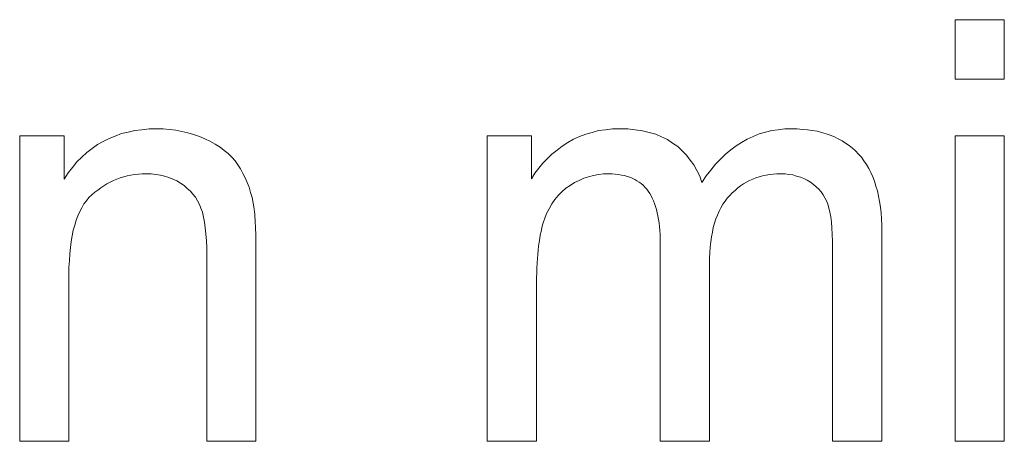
# Model space of a CAD drawing. Extents: x 1101 to 1942, y 41 to 882.
# Tile 55 of 113: x 1258.39 to 1264.23, y 853.66 to 856.16. Entities that reach past the tile are written whole.
import ezdxf

# ---------------------------------------------------------------- set-up
doc = ezdxf.new("R2010")
doc.units = 0
doc.layers.get('0').update_dxf_attribs({"lineweight": 13})
doc.layers.add('Beschriftung', color=7, linetype='Continuous', lineweight=25)

# ---------------------------------------------------------------- blocks, each defined once
blk = doc.blocks.new('Referenz-A03CP7E41H', base_point=(1127.7942, 89.8071))
at = {"layer": 'Beschriftung', "color": 0, "lineweight": -2}
for p, q in [((1263.9408, 855.8103), (1263.9408, 856.1628)), ((1263.9408, 856.1628), (1264.233, 856.1628)), ((1264.233, 856.1628), (1264.233, 855.8103)), ((1264.233, 855.8103), (1263.9408, 855.8103)), ((1259.0775, 855.5056), (1259.1197, 855.5103)), ((1259.1197, 855.5103), (1259.1619, 855.5149)), ((1259.1619, 855.5149), (1259.2068, 855.5149)), ((1259.2068, 855.5149), (1259.2457, 855.5149)), ((1259.2457, 855.5149), (1259.2831, 855.5113)), ((1259.2831, 855.5113), (1259.3206, 855.5076)), ((1261.8277, 855.5048), (1261.8683, 855.5099)), ((1261.8683, 855.5099), (1261.9091, 855.5149)), ((1261.9091, 855.5149), (1261.9522, 855.5149)), ((1261.9522, 855.5149), (1262.0002, 855.5149)), ((1262.0002, 855.5149), (1262.0437, 855.5097)), ((1262.0437, 855.5097), (1262.0874, 855.5045)), ((1262.8539, 855.505), (1262.8931, 855.51)), ((1262.8931, 855.51), (1262.9321, 855.5149)), ((1262.9321, 855.5149), (1262.9733, 855.5149)), ((1262.9733, 855.5149), (1263.0054, 855.5149)), ((1263.0054, 855.5149), (1263.0357, 855.5126)), ((1263.0357, 855.5126), (1263.0659, 855.5103)), ((1263.0659, 855.5103), (1263.0943, 855.5056)), ((1258.395, 853.6628), (1258.395, 855.4749)), ((1258.395, 855.4749), (1258.6581, 855.4749)), ((1258.6581, 855.4749), (1258.6581, 855.2174)), ((1258.8903, 855.4406), (1258.9246, 855.4591)), ((1258.9246, 855.4591), (1258.9614, 855.4731)), ((1258.9614, 855.4731), (1258.9984, 855.487)), ((1258.9984, 855.487), (1259.038, 855.4964)), ((1259.038, 855.4964), (1259.0775, 855.5056)), ((1259.3206, 855.5076), (1259.3563, 855.5003)), ((1259.3563, 855.5003), (1259.3921, 855.4929)), ((1259.3921, 855.4929), (1259.4264, 855.4818)), ((1259.4264, 855.4818), (1259.4606, 855.4709)), ((1259.4606, 855.4709), (1259.4933, 855.4561)), ((1259.4933, 855.4561), (1259.526, 855.4414)), ((1261.1676, 853.6628), (1261.1676, 855.4749)), ((1261.1676, 855.4749), (1261.4289, 855.4749)), ((1261.4289, 855.4749), (1261.4289, 855.2192)), ((1261.6451, 855.4337), (1261.6788, 855.4541)), ((1261.6788, 855.4541), (1261.7148, 855.4693)), ((1261.7148, 855.4693), (1261.7508, 855.4845)), ((1261.7508, 855.4845), (1261.7893, 855.4947)), ((1261.7893, 855.4947), (1261.8277, 855.5048)), ((1262.0874, 855.5045), (1262.1266, 855.4941)), ((1262.1266, 855.4941), (1262.166, 855.4836)), ((1262.166, 855.4836), (1262.201, 855.4678)), ((1262.201, 855.4678), (1262.2359, 855.4521)), ((1262.2359, 855.4521), (1262.2666, 855.4312)), ((1262.6755, 855.4355), (1262.7089, 855.4553)), ((1262.7089, 855.4553), (1262.7442, 855.4702)), ((1262.7442, 855.4702), (1262.7795, 855.4851)), ((1262.7795, 855.4851), (1262.8166, 855.4951)), ((1262.8166, 855.4951), (1262.8539, 855.505)), ((1263.0943, 855.5056), (1263.1227, 855.5009)), ((1263.1227, 855.5009), (1263.1493, 855.4939)), ((1263.1493, 855.4939), (1263.1758, 855.4869)), ((1263.1758, 855.4869), (1263.2006, 855.4776)), ((1263.2006, 855.4776), (1263.2253, 855.4683)), ((1263.2253, 855.4683), (1263.2482, 855.4566)), ((1263.2482, 855.4566), (1263.271, 855.445)), ((1263.9408, 853.6628), (1263.9408, 855.4749)), ((1263.9408, 855.4749), (1264.233, 855.4749)), ((1264.233, 855.4749), (1264.233, 853.6628)), ((1258.7927, 855.3755), (1258.8243, 855.3987)), ((1258.8243, 855.3987), (1258.856, 855.422)), ((1258.856, 855.422), (1258.8903, 855.4406)), ((1259.526, 855.4414), (1259.5545, 855.4244)), ((1259.5545, 855.4244), (1259.5831, 855.4074)), ((1259.5831, 855.4074), (1259.6075, 855.3881)), ((1261.5809, 855.3899), (1261.6113, 855.4135)), ((1261.6113, 855.4135), (1261.6451, 855.4337)), ((1262.2666, 855.4312), (1262.2972, 855.4102)), ((1262.2972, 855.4102), (1262.3235, 855.3852)), ((1262.6108, 855.3907), (1262.6422, 855.4156)), ((1262.6422, 855.4156), (1262.6755, 855.4355)), ((1263.271, 855.445), (1263.292, 855.4309)), ((1263.292, 855.4309), (1263.313, 855.417)), ((1263.313, 855.417), (1263.3321, 855.4007)), ((1263.3321, 855.4007), (1263.3512, 855.3844)), ((1258.7346, 855.3197), (1258.7637, 855.3476)), ((1258.7637, 855.3476), (1258.7927, 855.3755)), ((1259.6075, 855.3881), (1259.632, 855.3688)), ((1259.632, 855.3688), (1259.6523, 855.3472)), ((1259.6523, 855.3472), (1259.6726, 855.3257)), ((1261.4966, 855.3127), (1261.5235, 855.3395)), ((1261.5235, 855.3395), (1261.5506, 855.3663)), ((1261.5506, 855.3663), (1261.5809, 855.3899)), ((1262.3235, 855.3852), (1262.3496, 855.36)), ((1262.3496, 855.36), (1262.3713, 855.3308)), ((1262.5204, 855.3062), (1262.5499, 855.3361)), ((1262.5499, 855.3361), (1262.5793, 855.3659)), ((1262.5793, 855.3659), (1262.6108, 855.3907)), ((1263.3512, 855.3844), (1263.3686, 855.3657)), ((1263.3686, 855.3657), (1263.3858, 855.347)), ((1263.3858, 855.347), (1263.401, 855.3259)), ((1258.6818, 855.2545), (1258.7082, 855.2871)), ((1258.7082, 855.2871), (1258.7346, 855.3197)), ((1259.6726, 855.3257), (1259.6888, 855.3017)), ((1259.6888, 855.3017), (1259.7051, 855.2779)), ((1259.7051, 855.2779), (1259.7189, 855.2517)), ((1261.4492, 855.2525), (1261.473, 855.2826)), ((1261.473, 855.2826), (1261.4966, 855.3127)), ((1262.3713, 855.3308), (1262.3928, 855.3015)), ((1262.3928, 855.3015), (1262.41, 855.2681)), ((1262.4928, 855.2715), (1262.5204, 855.3062)), ((1263.401, 855.3259), (1263.4161, 855.3048)), ((1263.4161, 855.3048), (1263.4291, 855.281)), ((1263.4291, 855.281), (1263.442, 855.2574)), ((1258.6581, 855.2174), (1258.6818, 855.2545)), ((1258.9912, 855.2248), (1258.9711, 855.2171)), ((1259.0121, 855.2307), (1258.9912, 855.2248)), ((1259.0331, 855.2365), (1259.0121, 855.2307)), ((1259.0549, 855.2404), (1259.0331, 855.2365)), ((1259.0765, 855.2443), (1259.0549, 855.2404)), ((1259.0991, 855.2462), (1259.0765, 855.2443)), ((1259.1216, 855.2482), (1259.0991, 855.2462)), ((1259.145, 855.2482), (1259.1216, 855.2482)), ((1259.1742, 855.2482), (1259.145, 855.2482)), ((1259.2016, 855.2447), (1259.1742, 855.2482)), ((1259.2289, 855.2412), (1259.2016, 855.2447)), ((1259.2544, 855.2343), (1259.2289, 855.2412)), ((1259.2798, 855.2274), (1259.2544, 855.2343)), ((1259.3035, 855.217), (1259.2798, 855.2274)), ((1259.7189, 855.2517), (1259.7327, 855.2256)), ((1259.7327, 855.2256), (1259.744, 855.1973)), ((1261.4289, 855.2192), (1261.4492, 855.2525)), ((1261.7399, 855.2226), (1261.7126, 855.2098)), ((1261.7684, 855.2311), (1261.7399, 855.2226)), ((1261.797, 855.2397), (1261.7684, 855.2311)), ((1261.8267, 855.2439), (1261.797, 855.2397)), ((1261.8564, 855.2482), (1261.8267, 855.2439)), ((1261.8874, 855.2482), (1261.8564, 855.2482)), ((1261.9077, 855.2482), (1261.8874, 855.2482)), ((1261.9265, 855.2466), (1261.9077, 855.2482)), ((1261.9454, 855.245), (1261.9265, 855.2466)), ((1261.9629, 855.2418), (1261.9454, 855.245)), ((1261.9805, 855.2386), (1261.9629, 855.2418)), ((1261.9964, 855.2338), (1261.9805, 855.2386)), ((1262.0125, 855.229), (1261.9964, 855.2338)), ((1262.0271, 855.2226), (1262.0125, 855.229)), ((1262.0418, 855.2162), (1262.0271, 855.2226)), ((1262.41, 855.2681), (1262.4271, 855.2346)), ((1262.4271, 855.2346), (1262.4397, 855.1971)), ((1262.4397, 855.1971), (1262.4653, 855.2367)), ((1262.4653, 855.2367), (1262.4928, 855.2715)), ((1262.7599, 855.2244), (1262.741, 855.2164)), ((1262.7798, 855.2303), (1262.7599, 855.2244)), ((1262.7996, 855.2363), (1262.7798, 855.2303)), ((1262.8204, 855.2403), (1262.7996, 855.2363)), ((1262.8412, 855.2442), (1262.8204, 855.2403)), ((1262.863, 855.2462), (1262.8412, 855.2442)), ((1262.8848, 855.2482), (1262.863, 855.2462)), ((1262.9076, 855.2482), (1262.8848, 855.2482)), ((1262.9327, 855.2482), (1262.9076, 855.2482)), ((1262.9563, 855.2451), (1262.9327, 855.2482)), ((1262.9799, 855.242), (1262.9563, 855.2451)), ((1263.0018, 855.2358), (1262.9799, 855.242)), ((1263.0238, 855.2296), (1263.0018, 855.2358)), ((1263.0441, 855.2204), (1263.0238, 855.2296)), ((1263.0644, 855.211), (1263.0441, 855.2204)), ((1263.442, 855.2574), (1263.4529, 855.2311)), ((1263.4529, 855.2311), (1263.4636, 855.2049)), ((1258.8752, 855.1665), (1258.8574, 855.1529)), ((1258.8937, 855.1782), (1258.8752, 855.1665)), ((1258.9122, 855.1899), (1258.8937, 855.1782)), ((1258.9316, 855.1996), (1258.9122, 855.1899)), ((1258.951, 855.2093), (1258.9316, 855.1996)), ((1258.9711, 855.2171), (1258.951, 855.2093)), ((1259.327, 855.2066), (1259.3035, 855.217)), ((1259.3487, 855.1928), (1259.327, 855.2066)), ((1259.3704, 855.1789), (1259.3487, 855.1928)), ((1259.3889, 855.1628), (1259.3704, 855.1789)), ((1259.4073, 855.1465), (1259.3889, 855.1628)), ((1259.744, 855.1973), (1259.7554, 855.169)), ((1259.7554, 855.169), (1259.7643, 855.1383)), ((1261.6327, 855.1629), (1261.6101, 855.1419)), ((1261.6589, 855.18), (1261.6327, 855.1629)), ((1261.6851, 855.1971), (1261.6589, 855.18)), ((1261.7126, 855.2098), (1261.6851, 855.1971)), ((1262.055, 855.2082), (1262.0418, 855.2162)), ((1262.0682, 855.2002), (1262.055, 855.2082)), ((1262.08, 855.1906), (1262.0682, 855.2002)), ((1262.0917, 855.1811), (1262.08, 855.1906)), ((1262.1021, 855.1698), (1262.0917, 855.1811)), ((1262.1125, 855.1587), (1262.1021, 855.1698)), ((1262.6523, 855.1649), (1262.6363, 855.1509)), ((1262.6693, 855.1768), (1262.6523, 855.1649)), ((1262.6863, 855.1887), (1262.6693, 855.1768)), ((1262.7042, 855.1985), (1262.6863, 855.1887)), ((1262.7222, 855.2085), (1262.7042, 855.1985)), ((1262.741, 855.2164), (1262.7222, 855.2085)), ((1263.083, 855.1987), (1263.0644, 855.211)), ((1263.1018, 855.1864), (1263.083, 855.1987)), ((1263.1175, 855.1721), (1263.1018, 855.1864)), ((1263.1333, 855.1577), (1263.1175, 855.1721)), ((1263.4636, 855.2049), (1263.4722, 855.1762)), ((1263.4722, 855.1762), (1263.4809, 855.1475)), ((1258.8058, 855.1082), (1258.791, 855.0891)), ((1258.8227, 855.1238), (1258.8058, 855.1082)), ((1258.8397, 855.1393), (1258.8227, 855.1238)), ((1258.8574, 855.1529), (1258.8397, 855.1393)), ((1259.4224, 855.128), (1259.4073, 855.1465)), ((1259.4375, 855.1095), (1259.4224, 855.128)), ((1259.4494, 855.0886), (1259.4375, 855.1095)), ((1259.7643, 855.1383), (1259.7732, 855.1078)), ((1259.7732, 855.1078), (1259.7798, 855.0749)), ((1261.5875, 855.121), (1261.5685, 855.096)), ((1261.6101, 855.1419), (1261.5875, 855.121)), ((1262.1214, 855.1458), (1262.1125, 855.1587)), ((1262.1304, 855.1331), (1262.1214, 855.1458)), ((1262.1382, 855.1187), (1262.1304, 855.1331)), ((1262.146, 855.1043), (1262.1382, 855.1187)), ((1262.1528, 855.0884), (1262.146, 855.1043)), ((1262.5904, 855.1053), (1262.5772, 855.0871)), ((1262.6053, 855.1212), (1262.5904, 855.1053)), ((1262.6203, 855.1371), (1262.6053, 855.1212)), ((1262.6363, 855.1509), (1262.6203, 855.1371)), ((1263.1462, 855.1415), (1263.1333, 855.1577)), ((1263.1592, 855.1251), (1263.1462, 855.1415)), ((1263.1691, 855.1068), (1263.1592, 855.1251)), ((1263.1791, 855.0886), (1263.1691, 855.1068)), ((1263.4809, 855.1475), (1263.4874, 855.1162)), ((1263.4874, 855.1162), (1263.4939, 855.0849)), ((1258.7635, 855.0475), (1258.7508, 855.0251)), ((1258.7762, 855.0701), (1258.7635, 855.0475)), ((1258.791, 855.0891), (1258.7762, 855.0701)), ((1259.4612, 855.0677), (1259.4494, 855.0886)), ((1259.4697, 855.0444), (1259.4612, 855.0677)), ((1259.4783, 855.0213), (1259.4697, 855.0444)), ((1259.7798, 855.0749), (1259.7817, 855.0642)), ((1259.7817, 855.0642), (1259.7836, 855.0516)), ((1259.7836, 855.0516), (1259.7853, 855.0389)), ((1261.5495, 855.0711), (1261.5341, 855.0422)), ((1261.5685, 855.096), (1261.5495, 855.0711)), ((1262.1594, 855.0724), (1262.1528, 855.0884)), ((1262.165, 855.0548), (1262.1594, 855.0724)), ((1262.1706, 855.0373), (1262.165, 855.0548)), ((1262.5528, 855.0482), (1262.5415, 855.0275)), ((1262.5641, 855.0688), (1262.5528, 855.0482)), ((1262.5772, 855.0871), (1262.5641, 855.0688)), ((1263.1862, 855.0683), (1263.1791, 855.0886)), ((1263.1933, 855.0481), (1263.1862, 855.0683)), ((1263.1987, 855.0215), (1263.1933, 855.0481)), ((1263.4939, 855.0849), (1263.4982, 855.0512)), ((1263.4982, 855.0512), (1263.5025, 855.0174)), ((1258.7401, 854.9991), (1258.7295, 854.9731)), ((1258.7508, 855.0251), (1258.7401, 854.9991)), ((1259.4847, 854.9921), (1259.4783, 855.0213)), ((1259.4911, 854.963), (1259.4847, 854.9921)), ((1259.7853, 855.0389), (1259.7868, 855.0243)), ((1259.7868, 855.0243), (1259.7884, 855.0096)), ((1259.7884, 855.0096), (1259.7897, 854.993)), ((1259.7897, 854.993), (1259.7909, 854.9763)), ((1261.5187, 855.0133), (1261.5069, 854.9806)), ((1261.5341, 855.0422), (1261.5187, 855.0133)), ((1262.175, 855.018), (1262.1706, 855.0373)), ((1262.1796, 854.9989), (1262.175, 855.018)), ((1262.1828, 854.9781), (1262.1796, 854.9989)), ((1262.5321, 855.0045), (1262.5227, 854.9815)), ((1262.5415, 855.0275), (1262.5321, 855.0045)), ((1263.204, 854.9947), (1263.1987, 855.0215)), ((1263.2076, 854.9616), (1263.204, 854.9947)), ((1263.5025, 855.0174), (1263.5046, 854.9812)), ((1258.7211, 854.9435), (1258.7126, 854.914)), ((1258.7295, 854.9731), (1258.7211, 854.9435)), ((1259.4953, 854.9279), (1259.4911, 854.963)), ((1259.4996, 854.8928), (1259.4953, 854.9279)), ((1259.7909, 854.9763), (1259.792, 854.9577)), ((1259.792, 854.9577), (1259.793, 854.939)), ((1259.793, 854.939), (1259.7936, 854.9184)), ((1261.4907, 854.9277), (1261.4864, 854.9076)), ((1261.4958, 854.946), (1261.4907, 854.9277)), ((1261.501, 854.9641), (1261.4958, 854.946)), ((1261.5069, 854.9806), (1261.501, 854.9641)), ((1262.1862, 854.9573), (1262.1828, 854.9781)), ((1262.1885, 854.9349), (1262.1862, 854.9573)), ((1262.1908, 854.9126), (1262.1885, 854.9349)), ((1262.5077, 854.9306), (1262.5021, 854.9029)), ((1262.5152, 854.9561), (1262.5077, 854.9306)), ((1262.5227, 854.9815), (1262.5152, 854.9561)), ((1263.2111, 854.9284), (1263.2076, 854.9616)), ((1263.2129, 854.8888), (1263.2111, 854.9284)), ((1263.5046, 854.9812), (1263.5069, 854.9449)), ((1263.5069, 854.9449), (1263.5069, 854.906)), ((1258.7063, 854.8809), (1258.6999, 854.848)), ((1258.7126, 854.914), (1258.7063, 854.8809)), ((1259.5017, 854.8519), (1259.4996, 854.8928)), ((1259.7936, 854.9184), (1259.7945, 854.8977)), ((1259.7945, 854.8977), (1259.795, 854.875)), ((1259.795, 854.875), (1259.7955, 854.8524)), ((1261.4819, 854.8877), (1261.4782, 854.8658)), ((1261.4864, 854.9076), (1261.4819, 854.8877)), ((1262.1918, 854.8886), (1262.1908, 854.9126)), ((1262.193, 854.8647), (1262.1918, 854.8886)), ((1262.4964, 854.875), (1262.4927, 854.8449)), ((1262.5021, 854.9029), (1262.4964, 854.875)), ((1263.2146, 854.8493), (1263.2129, 854.8888)), ((1263.5069, 854.906), (1263.5069, 853.6628)), ((1258.6956, 854.8115), (1258.6915, 854.7749)), ((1258.6999, 854.848), (1258.6956, 854.8115)), ((1259.5038, 854.8109), (1259.5017, 854.8519)), ((1259.5038, 854.764), (1259.5038, 854.8109)), ((1259.7955, 854.8524), (1259.7957, 854.8278)), ((1259.7957, 854.8278), (1259.796, 854.8031)), ((1261.4716, 854.8203), (1261.4687, 854.7967)), ((1261.4745, 854.844), (1261.4716, 854.8203)), ((1261.4782, 854.8658), (1261.4745, 854.844)), ((1262.193, 854.8391), (1262.193, 854.8647)), ((1262.193, 853.6628), (1262.193, 854.8391)), ((1262.4889, 854.8147), (1262.487, 854.7821)), ((1262.4927, 854.8449), (1262.4889, 854.8147)), ((1263.2146, 854.8032), (1263.2146, 854.8493)), ((1258.6915, 854.7749), (1258.6893, 854.735)), ((1259.5038, 853.6628), (1259.5038, 854.764)), ((1259.796, 854.8031), (1259.796, 854.7765)), ((1259.796, 854.7765), (1259.796, 853.6628)), ((1261.4665, 854.7712), (1261.4642, 854.7458)), ((1261.4687, 854.7967), (1261.4665, 854.7712)), ((1262.487, 854.7821), (1262.4851, 854.7495)), ((1263.2146, 853.6628), (1263.2146, 854.8032)), ((1258.6893, 854.735), (1258.6872, 854.695)), ((1258.6872, 854.695), (1258.6872, 854.6516)), ((1261.4627, 854.7185), (1261.4613, 854.6912)), ((1261.4642, 854.7458), (1261.4627, 854.7185)), ((1262.4851, 854.7495), (1262.4851, 854.7146)), ((1262.4851, 854.7146), (1262.4851, 853.6628)), ((1258.6872, 854.6516), (1258.6872, 853.6628)), ((1261.4605, 854.6621), (1261.4598, 854.633)), ((1261.4613, 854.6912), (1261.4605, 854.6621)), ((1261.4598, 854.633), (1261.4598, 854.6021)), ((1261.4598, 854.6021), (1261.4598, 853.6628)), ((1258.6872, 853.6628), (1258.395, 853.6628)), ((1259.796, 853.6628), (1259.5038, 853.6628)), ((1261.4598, 853.6628), (1261.1676, 853.6628)), ((1262.4851, 853.6628), (1262.193, 853.6628)), ((1263.5069, 853.6628), (1263.2146, 853.6628)), ((1264.233, 853.6628), (1263.9408, 853.6628))]:
    blk.add_line(p, q, dxfattribs=at)

msp = doc.modelspace()

# ---------------------------------------------------------------- block references
at = {"color": 251, "lineweight": 13, "ltscale": 0.13, "true_color": 0x5f5f5f}
msp.add_blockref('Referenz-A03CP7E41H', (1127.7942, 89.8071), dxfattribs=at)

doc.saveas('drawing.dxf')
